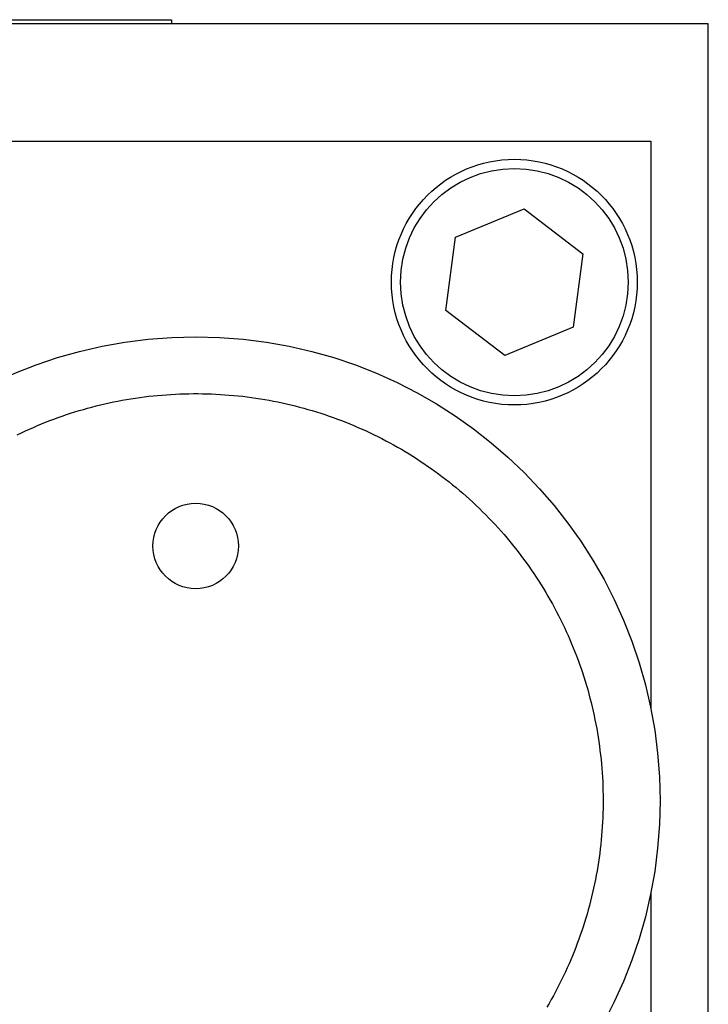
# Model space of a CAD drawing. Extents: x 7.6 to 27.1, y 2.7 to 20.5.
# Tile 72 of 136: x 17.7 to 18.4, y 15.5 to 16.6. Entities that reach past the tile are written whole.
import ezdxf

# ---------------------------------------------------------------- set-up
doc = ezdxf.new("R2010")
doc.units = 0
doc.layers.get('0').update_dxf_attribs({"linetype": 'CONTINUOUS'})

msp = doc.modelspace()

# ---------------------------------------------------------------- linework, layer by layer
at = {"color": 7, "linetype": 'CONTINUOUS'}
for p, q in [((18.43, 16.5528), (15.097, 16.5528)), ((15.6904, 16.5573), (17.8404, 16.5573)), ((17.8404, 16.5573), (17.8404, 16.5528)), ((18.43, 14.8138), (18.43, 16.5528)), ((17.367, 16.4238), (18.367, 16.4238)), ((18.367, 16.4238), (18.367, 15.7993)), ((18.1524, 16.3183), (18.2276, 16.3495)), ((18.2276, 16.3495), (18.2922, 16.3)), ((18.1418, 16.2376), (18.1524, 16.3183)), ((18.2922, 16.3), (18.2816, 16.2192)), ((18.2064, 16.1881), (18.1418, 16.2376)), ((18.2816, 16.2192), (18.2064, 16.1881)), ((18.367, 15.5983), (18.367, 14.9738))]:
    msp.add_line(p, q, dxfattribs=at)
at = {"color": 7}
msp.add_polyline3d([(17.6711, 16.1011, 0), (17.6755, 16.1032, 0), (17.6799, 16.1053, 0), (17.6843, 16.1073, 0), (17.6887, 16.1092, 0), (17.6932, 16.1112, 0), (17.6977, 16.113, 0), (17.7022, 16.1148, 0), (17.7067, 16.1166, 0), (17.7113, 16.1183, 0), (17.7158, 16.12, 0), (17.7204, 16.1216, 0), (17.725, 16.1232, 0), (17.7296, 16.1247, 0), (17.7343, 16.1261, 0), (17.7389, 16.1276, 0), (17.7436, 16.1289, 0), (17.7483, 16.1302, 0), (17.753, 16.1315, 0), (17.7577, 16.1327, 0), (17.7624, 16.1339, 0), (17.7672, 16.135, 0), (17.772, 16.1361, 0), (17.7767, 16.1371, 0), (17.7815, 16.138, 0), (17.7863, 16.1389, 0), (17.7911, 16.1398, 0), (17.7959, 16.1406, 0), (17.8008, 16.1414, 0), (17.8056, 16.142, 0), (17.8105, 16.1427, 0), (17.8154, 16.1433, 0), (17.8202, 16.1438, 0), (17.8251, 16.1443, 0), (17.83, 16.1447, 0), (17.8349, 16.1451, 0), (17.8398, 16.1454, 0), (17.8447, 16.1457, 0), (17.8497, 16.1459, 0), (17.8546, 16.1461, 0), (17.8596, 16.1462, 0), (17.8645, 16.1463, 0), (17.8695, 16.1463, 0), (17.8744, 16.1462, 0), (17.8793, 16.1461, 0), (17.8843, 16.1459, 0), (17.8892, 16.1457, 0), (17.8941, 16.1454, 0), (17.899, 16.1451, 0), (17.9039, 16.1447, 0), (17.9088, 16.1443, 0), (17.9137, 16.1438, 0), (17.9186, 16.1433, 0), (17.9235, 16.1427, 0), (17.9283, 16.142, 0), (17.9332, 16.1414, 0), (17.938, 16.1406, 0), (17.9428, 16.1398, 0), (17.9476, 16.1389, 0), (17.9524, 16.138, 0), (17.9572, 16.1371, 0), (17.962, 16.1361, 0), (17.9668, 16.135, 0), (17.9715, 16.1339, 0), (17.9762, 16.1327, 0), (17.981, 16.1315, 0), (17.9857, 16.1302, 0), (17.9903, 16.1289, 0), (17.995, 16.1276, 0), (17.9997, 16.1261, 0), (18.0043, 16.1247, 0), (18.0089, 16.1232, 0), (18.0135, 16.1216, 0), (18.0181, 16.12, 0), (18.0227, 16.1183, 0), (18.0272, 16.1166, 0), (18.0318, 16.1148, 0), (18.0363, 16.113, 0), (18.0407, 16.1112, 0), (18.0452, 16.1092, 0), (18.0497, 16.1073, 0), (18.0541, 16.1053, 0), (18.0585, 16.1032, 0), (18.0629, 16.1011, 0), (18.0672, 16.099, 0), (18.0716, 16.0968, 0), (18.0759, 16.0945, 0), (18.0802, 16.0922, 0), (18.0844, 16.0899, 0), (18.0887, 16.0875, 0), (18.0929, 16.0851, 0), (18.0971, 16.0826, 0), (18.1013, 16.08, 0), (18.1054, 16.0775, 0), (18.1095, 16.0748, 0), (18.1136, 16.0722, 0), (18.1177, 16.0695, 0), (18.1217, 16.0667, 0), (18.1257, 16.0639, 0), (18.1297, 16.0611, 0), (18.1336, 16.0582, 0), (18.1375, 16.0552, 0), (18.1414, 16.0522, 0), (18.1453, 16.0492, 0), (18.1491, 16.0461, 0), (18.1529, 16.043, 0), (18.1567, 16.0399, 0), (18.1604, 16.0367, 0), (18.1641, 16.0334, 0), (18.1678, 16.0301, 0), (18.1714, 16.0268, 0), (18.175, 16.0234, 0), (18.1786, 16.02, 0), (18.1821, 16.0165, 0), (18.1856, 16.013, 0), (18.189, 16.0095, 0), (18.1925, 16.0059, 0), (18.1958, 16.0023, 0), (18.1991, 15.9986, 0), (18.2024, 15.995, 0), (18.2057, 15.9913, 0), (18.2089, 15.9875, 0), (18.212, 15.9837, 0), (18.2151, 15.9799, 0), (18.2182, 15.9761, 0), (18.2212, 15.9722, 0), (18.2242, 15.9683, 0), (18.2271, 15.9644, 0), (18.23, 15.9605, 0), (18.2328, 15.9565, 0), (18.2356, 15.9525, 0), (18.2384, 15.9484, 0), (18.2411, 15.9444, 0), (18.2437, 15.9403, 0), (18.2463, 15.9362, 0), (18.2489, 15.932, 0), (18.2514, 15.9278, 0), (18.2539, 15.9236, 0), (18.2563, 15.9194, 0), (18.2587, 15.9152, 0), (18.261, 15.9109, 0), (18.2633, 15.9066, 0), (18.2655, 15.9023, 0), (18.2677, 15.8979, 0), (18.2698, 15.8936, 0), (18.2719, 15.8892, 0), (18.274, 15.8848, 0), (18.276, 15.8804, 0), (18.2779, 15.8759, 0), (18.2798, 15.8714, 0), (18.2817, 15.8669, 0), (18.2835, 15.8624, 0), (18.2852, 15.8579, 0), (18.2869, 15.8533, 0), (18.2886, 15.8488, 0), (18.2902, 15.8442, 0), (18.2917, 15.8396, 0), (18.2933, 15.8349, 0), (18.2947, 15.8303, 0), (18.2961, 15.8256, 0), (18.2975, 15.821, 0), (18.2988, 15.8163, 0), (18.3, 15.8116, 0), (18.3012, 15.8069, 0), (18.3024, 15.8021, 0), (18.3035, 15.7974, 0), (18.3045, 15.7926, 0), (18.3055, 15.7878, 0), (18.3065, 15.783, 0), (18.3074, 15.7782, 0), (18.3082, 15.7734, 0), (18.309, 15.7686, 0), (18.3097, 15.7638, 0), (18.3104, 15.7589, 0), (18.311, 15.754, 0), (18.3116, 15.7492, 0), (18.3122, 15.7443, 0), (18.3126, 15.7394, 0), (18.313, 15.7345, 0), (18.3134, 15.7296, 0), (18.3137, 15.7247, 0), (18.314, 15.7198, 0), (18.3142, 15.7148, 0), (18.3143, 15.7099, 0), (18.3144, 15.705, 0), (18.3145, 15.7, 0), (18.3145, 15.6951, 0), (18.3144, 15.6901, 0), (18.3143, 15.6852, 0), (18.3141, 15.6802, 0), (18.3139, 15.6753, 0), (18.3136, 15.6704, 0), (18.3132, 15.6655, 0), (18.3128, 15.6606, 0), (18.3124, 15.6557, 0), (18.3119, 15.6508, 0), (18.3113, 15.6459, 0), (18.3107, 15.6411, 0), (18.3101, 15.6362, 0), (18.3094, 15.6314, 0), (18.3086, 15.6265, 0), (18.3078, 15.6217, 0), (18.3069, 15.6169, 0), (18.306, 15.6121, 0), (18.305, 15.6073, 0), (18.304, 15.6026, 0), (18.3029, 15.5978, 0), (18.3018, 15.5931, 0), (18.3006, 15.5883, 0), (18.2994, 15.5836, 0), (18.2981, 15.5789, 0), (18.2968, 15.5742, 0), (18.2954, 15.5696, 0), (18.294, 15.5649, 0), (18.2925, 15.5603, 0), (18.291, 15.5557, 0), (18.2894, 15.5511, 0), (18.2878, 15.5465, 0), (18.2861, 15.5419, 0), (18.2844, 15.5374, 0), (18.2826, 15.5329, 0), (18.2808, 15.5284, 0), (18.2789, 15.5239, 0), (18.277, 15.5194, 0), (18.275, 15.515, 0), (18.273, 15.5106, 0), (18.2709, 15.5062, 0), (18.2688, 15.5018, 0), (18.2666, 15.4974, 0), (18.2644, 15.4931, 0), (18.2621, 15.4888, 0), (18.2598, 15.4845, 0), (18.2575, 15.4802, 0), (18.2551, 15.476, 0), (18.2526, 15.4718, 0)], dxfattribs=at)
at = {"color": 7, "linetype": 'CONTINUOUS'}
for centre, radius in [((18.217, 16.2688), 0.135), ((18.217, 16.2688), 0.125), ((17.867, 15.6988), 0.51), ((17.867, 15.9788), 0.047)]:
    msp.add_circle(centre, radius, dxfattribs=at)

doc.saveas('drawing.dxf')
